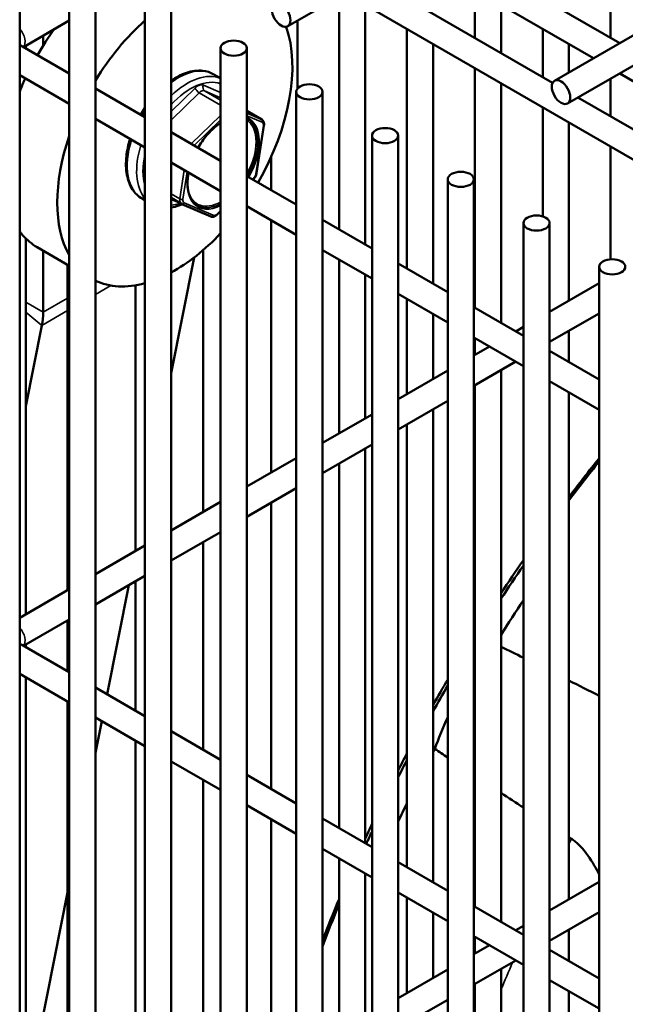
# Model space of a CAD drawing. Header units: inches. Extents: x 1 to 271, y 5 to 171.
# Tile 210 of 256: x 229.85 to 232.58, y 69.96 to 74.4. Entities that reach past the tile are written whole.
import ezdxf

# ---------------------------------------------------------------- set-up
doc = ezdxf.new("R2010")
doc.units = ezdxf.units.IN
doc.header["$LTSCALE"] = 8
doc.header["$MEASUREMENT"] = 0
doc.layers.add('Visible (ANSI)', color=7, linetype='Continuous', lineweight=50)
doc.layers.add('Visible Narrow (ANSI)', color=7, linetype='Continuous', lineweight=35)

msp = doc.modelspace()

# ---------------------------------------------------------------- linework, layer by layer
at = {"layer": 'Visible (ANSI)'}
for p, q in [((241.9198, 79.6982), (232.2607, 74.1215)), ((242.142, 79.6902), (232.3198, 74.0193)), ((230.0753, 75.2327), (233.3743, 73.3281)), ((231.1099, 75.1255), (232.5547, 74.2913)), ((230.9918, 75.0573), (232.4366, 74.2231)), ((230.8036, 74.9487), (232.2522, 74.1123)), ((229.8478, 74.8603), (229.8478, 58.45)), ((230.0713, 74.6631), (230.0713, 58.2528)), ((230.1894, 74.6631), (230.1894, 58.2528)), ((231.0571, 74.3672), (231.3159, 74.5165)), ((231.2887, 73.4517), (231.2887, 74.5008)), ((231.9012, 74.315), (231.9012, 74.5322)), ((232.5136, 74.315), (232.5136, 74.5322)), ((230.4128, 74.4659), (230.4128, 58.0556)), ((230.5309, 74.4659), (230.5309, 58.0556)), ((231.4068, 73.3836), (231.4068, 74.464)), ((232.0193, 74.2468), (232.0193, 74.464)), ((230.0713, 74.3926), (229.8651, 74.2736)), ((231.1006, 74.0849), (231.1006, 74.3922)), ((229.9538, 74.3235), (229.9526, 74.3242)), ((230.0019, 74.3513), (229.9538, 74.3235)), ((229.9538, 74.2804), (229.9538, 74.3235)), ((231.5949, 73.2749), (231.5949, 74.3554)), ((232.2074, 74.1382), (232.2074, 74.3554)), ((229.8601, 74.2766), (230.0713, 74.1546)), ((229.8757, 74.2676), (229.8757, 74.2797)), ((231.713, 73.2068), (231.713, 74.2872)), ((232.3255, 74.1589), (232.3255, 74.2872)), ((230.7543, 74.2687), (230.7543, 57.8585)), ((230.8724, 74.2687), (230.8724, 57.8585)), ((229.8478, 74.1472), (230.0713, 74.0183)), ((230.7543, 74.1328), (230.7236, 74.1505)), ((231.9012, 73.0981), (231.9012, 74.1786)), ((232.5547, 74.1549), (233.6805, 73.5049)), ((232.0193, 73.03), (232.0193, 74.1104)), ((232.5136, 73.9614), (232.5136, 74.1312)), ((230.1894, 74.0864), (230.4128, 73.9575)), ((231.0959, 74.0716), (231.0959, 57.6613)), ((231.214, 74.0716), (231.214, 57.6613)), ((232.3666, 74.0463), (233.4333, 73.4304)), ((230.8724, 73.9856), (230.9402, 73.9465)), ((232.2074, 73.5101), (232.2074, 74.0018)), ((230.1894, 73.9501), (230.4128, 73.8211)), ((230.9166, 73.7051), (230.95, 73.9206)), ((232.3255, 73.1303), (232.3255, 73.9336)), ((230.5309, 73.8893), (230.7543, 73.7603)), ((231.4374, 73.8744), (231.4374, 57.4641)), ((231.5555, 73.8744), (231.5555, 57.4641)), ((232.5136, 73.3167), (232.5136, 73.825)), ((230.5309, 73.7529), (230.7543, 73.6239)), ((230.9825, 73.6285), (230.9825, 73.7788)), ((230.8724, 73.6921), (231.0959, 73.5631)), ((230.9006, 73.6758), (230.902, 73.6773)), ((231.7789, 73.6772), (231.7789, 57.2669)), ((231.897, 73.6772), (231.897, 57.2669)), ((230.4128, 73.5829), (230.4001, 73.5902)), ((230.5309, 73.5937), (230.5774, 73.5668)), ((230.5793, 73.5659), (230.7098, 73.5098)), ((230.7382, 73.5179), (230.7543, 73.5336)), ((230.8724, 73.5557), (231.0959, 73.4267)), ((230.9825, 72.3549), (230.9825, 73.4922)), ((231.214, 73.4949), (231.4374, 73.3659)), ((232.1204, 73.48), (232.1204, 57.0697)), ((232.2386, 73.48), (232.2386, 57.0697)), ((229.8757, 71.7159), (229.8757, 73.4102)), ((229.9274, 73.3707), (230.0713, 73.2876)), ((229.9538, 73.0779), (229.9538, 73.3554)), ((230.6762, 72.1781), (230.6762, 73.3586)), ((231.214, 73.3585), (231.4374, 73.2295)), ((230.5309, 72.8032), (230.635, 73.3249)), ((231.2887, 72.5317), (231.2887, 73.3154)), ((230.0638, 71.8245), (230.0638, 73.2919)), ((231.5555, 73.2977), (231.7789, 73.1687)), ((232.462, 73.2828), (232.462, 56.8725)), ((231.4068, 72.5999), (231.4068, 73.2472)), ((230.37, 72.0013), (230.37, 73.1989)), ((232.462, 73.2091), (232.2386, 73.0801)), ((231.5555, 73.1613), (231.7789, 73.0323)), ((231.5949, 72.7085), (231.5949, 73.1386)), ((231.897, 73.1005), (232.1204, 72.9715)), ((231.713, 72.7767), (231.713, 73.0704)), ((232.462, 73.0727), (232.2386, 72.9437)), ((229.8757, 72.655), (229.9482, 73.0187)), ((232.1204, 73.0119), (232.0855, 72.9917)), ((232.3255, 72.8532), (232.3255, 72.9939)), ((231.897, 72.9641), (232.1204, 72.8352)), ((231.9012, 72.8853), (231.9012, 72.9618)), ((231.9674, 72.9235), (231.897, 72.8829)), ((232.2386, 72.9033), (232.462, 72.7743)), ((232.0855, 72.8553), (231.897, 72.7465)), ((231.7789, 72.8147), (231.5555, 72.6857)), ((232.0193, 70.3297), (232.0193, 72.8171)), ((232.2386, 72.767), (232.462, 72.638)), ((231.9012, 70.3979), (231.9012, 72.7489)), ((231.7789, 72.6783), (231.5555, 72.5494)), ((232.3255, 70.4301), (232.3255, 72.7168)), ((231.713, 70.5065), (231.713, 72.6403)), ((231.4374, 72.6175), (231.214, 72.4885)), ((231.5949, 70.5747), (231.5949, 72.5721)), ((231.4374, 72.4812), (231.214, 72.3522)), ((231.4068, 70.6833), (231.4068, 72.4635)), ((231.0959, 72.4204), (230.8724, 72.2914)), ((231.2887, 70.7515), (231.2887, 72.3953)), ((231.0959, 72.284), (230.8724, 72.155)), ((230.7543, 72.2232), (230.5309, 72.0942)), ((230.9825, 70.9283), (230.9825, 72.2185)), ((230.7543, 72.0868), (230.5309, 71.9578)), ((230.4128, 72.026), (230.1894, 71.897)), ((230.6762, 71.1051), (230.6762, 72.0417)), ((230.4128, 71.8896), (230.1894, 71.7606)), ((230.2421, 71.3558), (230.3402, 71.8477)), ((230.37, 71.2819), (230.37, 71.8649)), ((230.0713, 71.8288), (229.8478, 71.6998)), ((230.0713, 71.6924), (229.8651, 71.5734)), ((230.0638, 71.4587), (230.0638, 71.6881)), ((229.8601, 71.5763), (230.0713, 71.4544)), ((229.8757, 71.5673), (229.8757, 71.5795)), ((229.8478, 71.447), (230.0713, 71.318)), ((229.8757, 69.0157), (229.8757, 71.4309)), ((230.1894, 71.3862), (230.4128, 71.2572)), ((230.0638, 69.1243), (230.0638, 71.3223)), ((230.1894, 71.2498), (230.4128, 71.1208)), ((230.1894, 71.0915), (230.2177, 71.2335)), ((230.5309, 71.189), (230.7543, 71.06)), ((230.37, 69.3011), (230.37, 71.1455)), ((230.5309, 71.0527), (230.7543, 70.9237)), ((230.8724, 70.9919), (231.0959, 70.8629)), ((230.6762, 69.4779), (230.6762, 70.9687)), ((230.8724, 70.8555), (231.0959, 70.7265)), ((230.9825, 69.6547), (230.9825, 70.7919)), ((231.214, 70.7947), (231.4374, 70.6657)), ((231.214, 70.6583), (231.4374, 70.5293)), ((231.2887, 69.8315), (231.2887, 70.6151)), ((231.5555, 70.5975), (231.7789, 70.4685)), ((231.4068, 69.8997), (231.4068, 70.5469)), ((232.462, 70.5089), (232.2386, 70.3799)), ((229.8757, 69.5193), (230.0638, 70.4621)), ((231.5555, 70.4611), (231.7789, 70.3321)), ((231.5949, 70.0083), (231.5949, 70.4383)), ((231.713, 70.0765), (231.713, 70.3701)), ((231.897, 70.4003), (232.1204, 70.2713)), ((232.462, 70.3725), (232.2386, 70.2435)), ((232.1204, 70.3117), (232.0855, 70.2915)), ((232.3255, 70.1529), (232.3255, 70.2937)), ((231.897, 70.2639), (232.1204, 70.1349)), ((231.9012, 70.1851), (231.9012, 70.2615)), ((231.9674, 70.2233), (231.897, 70.1827)), ((232.2386, 70.2031), (232.462, 70.0741)), ((232.0855, 70.1551), (231.897, 70.0463)), ((231.7789, 70.1145), (231.5555, 69.9855)), ((232.0193, 67.6295), (232.0193, 70.1169)), ((232.2386, 70.0667), (232.462, 69.9377)), ((231.9012, 67.6977), (231.9012, 70.0487)), ((232.3255, 67.4527), (232.3255, 70.0165)), ((231.7789, 69.9781), (231.5555, 69.8491))]:
    msp.add_line(p, q, dxfattribs=at)
for centre, major_axis in [((231.0276, 74.4183), (-0.0295, 0.0511)), ((230.8134, 74.2687), (0.0591, 0)), ((231.1549, 74.0716), (0.0591, 0)), ((232.2902, 74.0704), (0.0295, -0.0511)), ((231.4964, 73.8744), (0.0591, 0)), ((231.838, 73.6772), (0.0591, 0)), ((232.1795, 73.48), (0.0591, 0)), ((232.521, 73.2828), (0.0591, 0))]:
    msp.add_ellipse(centre, major_axis=major_axis, ratio=0.57735, dxfattribs=at)
for centre, major_axis, start_param, end_param in [((230.5477, 73.8785), (-0.375, -0.6495), 4.184262, 4.668948), ((230.5477, 73.8785), (0.375, 0.6495), 4.713587, 5.823799), ((230.3024, 74.0202), (0.375, 0.6495), 1.383966, 1.569599), ((230.3024, 74.0202), (0.375, 0.6495), 1.727722, 1.769048), ((230.3024, 74.0202), (0.375, 0.6495), 1.786643, 1.814944), ((230.5477, 73.8785), (-0.375, -0.6495), 5.0432, 5.952374), ((230.3024, 74.0202), (-0.375, -0.6495), 6.039038, 6.067339), ((230.5477, 73.8785), (0.375, 0.6495), 3.895254, 4.327142), ((230.3024, 74.0202), (-0.375, -0.6495), 6.084933, 6.283185), ((230.5477, 73.8785), (-0.375, -0.6495), 0.043441, 0.528127), ((229.6868, 73.232), (-0.1888, 0.3269), 3.723264, 3.926991), ((234.1585, 70.0171), (-2.3933, -4.1452), 4.452036, 4.499306), ((234.1585, 70.0171), (-2.3856, -4.1321), 4.453883, 4.501361), ((234.1585, 70.0171), (-2.3932, -4.1452), 4.573196, 4.611197), ((234.1585, 70.0171), (-2.3813, -4.1246), 4.576979, 4.615288), ((234.2363, 69.9721), (2.3828, 4.1271), 1.464242, 1.503454), ((234.1585, 70.0171), (-2.3933, -4.1452), 4.657105, 4.658741), ((234.1585, 70.0171), (-2.3813, -4.1246), 4.661597, 4.663248), ((232.2675, 71.1088), (-0.4323, -0.7487), 4.569668, 4.578124), ((234.1585, 70.0171), (-2.3933, -4.1452), 4.706696, 4.734453), ((234.1585, 70.0171), (-2.3813, -4.1246), 4.71166, 4.739702), ((232.2675, 71.1088), (-0.4323, -0.7487), 4.853114, 5.03405), ((234.1585, 70.0171), (-2.3932, -4.1452), 4.786362, 4.804394), ((234.2363, 69.9721), (2.3828, 4.1271), 1.62818, 1.631644), ((234.1585, 70.0171), (-2.3813, -4.1246), 4.792191, 4.810443), ((234.2363, 69.9721), (2.3828, 4.1271), 1.686236, 1.705311), ((234.1585, 70.0171), (-2.3933, -4.1452), 4.860947, 4.876299), ((234.1585, 70.0171), (-2.3813, -4.1246), 4.867749, 4.880915), ((234.1585, 70.0171), (-2.3933, -4.1452), 4.93902, 4.982174), ((234.1585, 70.0171), (-2.3856, -4.1321), 4.944139, 4.987826)]:
    msp.add_ellipse(centre, major_axis=major_axis, ratio=0.57735, start_param=start_param, end_param=end_param, dxfattribs=at)
for points, knots in [([(229.8529, 74.282), (229.8529, 74.282), (229.853, 74.2819), (229.8535, 74.2813), (229.8546, 74.2802), (229.8575, 74.2781), (229.8587, 74.2774), (229.8601, 74.2766)], [1.1903078, 1.1903078, 1.1903078, 1.1903078, 1.2602497, 1.2602497, 1.4666998, 1.4666998, 1.5707963, 1.5707963, 1.5707963, 1.5707963]), ([(230.5309, 74.1223), (230.5535, 74.1377), (230.5768, 74.1497), (230.6249, 74.1657), (230.6498, 74.1691), (230.6913, 74.1647), (230.7084, 74.1593), (230.7236, 74.1505)], [6.1913421, 6.1913421, 6.1913421, 6.1913421, 6.490883, 6.490883, 6.8173599, 6.8173599, 7.0685835, 7.0685835, 7.0685835, 7.0685835]), ([(229.8557, 74.0925), (229.8566, 74.0945), (229.8575, 74.0965), (229.8592, 74.1005), (229.86, 74.1025), (229.8608, 74.1045)], [0.33764466, 0.33764466, 0.33764466, 0.33764466, 0.35429469, 0.35429469, 0.37068622, 0.37068622, 0.37068622, 0.37068622]), ([(230.3932, 73.9687), (230.3934, 73.969), (230.3936, 73.9693), (230.3998, 73.9799), (230.4061, 73.9901), (230.4128, 74)], [5.5006381, 5.5006381, 5.5006381, 5.5006381, 5.5036647, 5.5036647, 5.6177638, 5.6177638, 5.6177638, 5.6177638]), ([(230.6521, 73.8193), (230.6534, 73.8215), (230.6547, 73.8236), (230.6684, 73.8463), (230.6827, 73.8656), (230.7135, 73.8998), (230.73, 73.9146), (230.7493, 73.9282), (230.7518, 73.93), (230.7543, 73.9316)], [5.501742, 5.501742, 5.501742, 5.501742, 5.5351929, 5.5351929, 5.8524947, 5.8524947, 6.1694669, 6.1694669, 6.2170436, 6.2170436, 6.2170436, 6.2170436]), ([(230.95, 73.9206), (230.9503, 73.9225), (230.9504, 73.9245), (230.9504, 73.9283), (230.9503, 73.9302), (230.9495, 73.9339), (230.949, 73.9357), (230.9474, 73.9393), (230.9463, 73.941), (230.9436, 73.9441), (230.942, 73.9454), (230.9402, 73.9465)], [4.5186941, 4.5186941, 4.5186941, 4.5186941, 4.7145127, 4.7145127, 4.9103313, 4.9103313, 5.1061499, 5.1061499, 5.3019685, 5.3019685, 5.4977871, 5.4977871, 5.4977871, 5.4977871]), ([(230.4001, 73.5902), (230.3828, 73.6002), (230.3681, 73.6145), (230.3446, 73.6506), (230.3363, 73.6727), (230.3267, 73.7232), (230.326, 73.7521), (230.332, 73.8075), (230.3375, 73.8337), (230.3455, 73.8599)], [3.926991, 3.926991, 3.926991, 3.926991, 4.212864, 4.212864, 4.517538, 4.517538, 4.844491, 4.844491, 5.117299, 5.117299, 5.117299, 5.117299]), ([(230.6498, 73.5597), (230.6378, 73.5667), (230.6278, 73.5771), (230.613, 73.6039), (230.6081, 73.62), (230.6039, 73.6561), (230.6044, 73.676), (230.6081, 73.7005), (230.6087, 73.704), (230.6094, 73.7076)], [3.926991, 3.926991, 3.926991, 3.926991, 4.26204, 4.26204, 4.58509, 4.58509, 4.901634, 4.901634, 4.954711, 4.954711, 4.954711, 4.954711]), ([(230.902, 73.6773), (230.9035, 73.6787), (230.905, 73.6803), (230.9076, 73.6837), (230.9088, 73.6855), (230.9111, 73.6892), (230.9121, 73.6911), (230.9139, 73.695), (230.9146, 73.697), (230.9158, 73.701), (230.9163, 73.7031), (230.9166, 73.7051)], [3.471497, 3.471497, 3.471497, 3.471497, 3.680936, 3.680936, 3.890376, 3.890376, 4.099815, 4.099815, 4.309255, 4.309255, 4.518694, 4.518694, 4.518694, 4.518694]), ([(230.5774, 73.5668), (230.5775, 73.5668), (230.5776, 73.5667), (230.5779, 73.5666), (230.578, 73.5665), (230.5783, 73.5664), (230.5784, 73.5663), (230.5787, 73.5662), (230.5788, 73.5661), (230.579, 73.566), (230.5792, 73.5659), (230.5793, 73.5659)], [2.35619449, 2.35619449, 2.35619449, 2.35619449, 2.36981538, 2.36981538, 2.38343628, 2.38343628, 2.39705717, 2.39705717, 2.41067806, 2.41067806, 2.42429895, 2.42429895, 2.42429895, 2.42429895]), ([(230.582, 73.5647), (230.5768, 73.5625), (230.5716, 73.5606), (230.5545, 73.5549), (230.5426, 73.552), (230.5309, 73.5504)], [3.2815751, 3.2815751, 3.2815751, 3.2815751, 3.3492903, 3.3492903, 3.5043407, 3.5043407, 3.5043407, 3.5043407]), ([(230.7098, 73.5098), (230.7119, 73.5089), (230.714, 73.5084), (230.7183, 73.5081), (230.7204, 73.5083), (230.7244, 73.5092), (230.7263, 73.5099), (230.73, 73.5116), (230.7317, 73.5127), (230.7351, 73.5151), (230.7367, 73.5164), (230.7382, 73.5179)], [2.424299, 2.424299, 2.424299, 2.424299, 2.633738, 2.633738, 2.843178, 2.843178, 3.052617, 3.052617, 3.262057, 3.262057, 3.471497, 3.471497, 3.471497, 3.471497]), ([(229.8608, 73.426), (229.86, 73.427), (229.8592, 73.428), (229.8575, 73.43), (229.8566, 73.431), (229.8557, 73.4321)], [0.95519239, 0.95519239, 0.95519239, 0.95519239, 0.97158391, 0.97158391, 0.98823395, 0.98823395, 0.98823395, 0.98823395]), ([(229.8529, 71.5818), (229.8529, 71.5818), (229.853, 71.5817), (229.8535, 71.581), (229.8546, 71.5799), (229.8575, 71.5779), (229.8587, 71.5771), (229.8601, 71.5763)], [1.1903078, 1.1903078, 1.1903078, 1.1903078, 1.2602497, 1.2602497, 1.4666998, 1.4666998, 1.5707963, 1.5707963, 1.5707963, 1.5707963]), ([(232.462, 70.5441), (232.4547, 70.5578), (232.4474, 70.571), (232.4225, 70.6134), (232.4014, 70.6454), (232.3637, 70.6839), (232.3512, 70.6943), (232.3381, 70.7028)], [-0.691188, -0.691188, -0.691188, -0.691188, -0.5607396, -0.5607396, -0.2463036, -0.2463036, -0.101529, -0.101529, -0.101529, -0.101529])]:
    msp.add_open_spline(points, degree=3, knots=knots, dxfattribs=at)
for points in [[(230.8724, 73.9508), (230.8732, 73.9504), (230.874, 73.9499), (230.8748, 73.9495)], [(232.0193, 71.5699), (232.0528, 71.5533), (232.0866, 71.5366), (232.1204, 71.5199)], [(232.3254, 71.4175), (232.3709, 71.3946), (232.4165, 71.3716), (232.4619, 71.3486)], [(231.7789, 71.07), (231.7595, 71.083), (231.7401, 71.0959), (231.7208, 71.1089)], [(231.9012, 70.9888), (231.8998, 70.9897), (231.8984, 70.9906), (231.8971, 70.9915)], [(232.1205, 70.8445), (232.0867, 70.8666), (232.053, 70.8887), (232.0193, 70.9108)], [(232.3381, 70.7028), (232.3339, 70.7055), (232.3297, 70.7082), (232.3255, 70.711)]]:
    msp.add_open_spline(points, degree=3, dxfattribs=at)
at = {"layer": 'Visible Narrow (ANSI)'}
for p, q in [((230.7543, 74.0688), (230.6774, 74.1019)), ((230.6391, 74.0885), (230.5309, 73.9832)), ((230.5309, 73.944), (230.6579, 74.0675)), ((230.6579, 74.0675), (230.7543, 74.0118)), ((230.6822, 74.0761), (230.7543, 74.0451)), ((230.7543, 74.0344), (230.6822, 74.0761)), ((230.7543, 73.9657), (230.6218, 73.8368)), ((230.8724, 73.9855), (230.939, 73.9471)), ((230.939, 73.9471), (230.8724, 73.9757)), ((230.6344, 73.8295), (230.7543, 73.9461)), ((230.8724, 73.9638), (230.9414, 73.9342)), ((230.9472, 73.9181), (230.9138, 73.7026)), ((230.5906, 73.7184), (230.5706, 73.5887)), ((230.5846, 73.5871), (230.6037, 73.7108)), ((230.9021, 73.6804), (230.8986, 73.677)), ((230.5706, 73.5887), (230.5309, 73.6116)), ((230.5309, 73.5858), (230.5595, 73.5735)), ((230.7208, 73.5149), (230.5903, 73.571)), ((230.7543, 73.5366), (230.7383, 73.521)), ((230.1894, 73.2139), (230.1954, 73.2174)), ((230.1894, 73.1579), (230.259, 73.1981)), ((229.8757, 73.123), (229.9538, 73.0779)), ((229.9538, 73.0779), (230.0638, 73.1414)), ((229.8757, 73.0779), (229.9482, 73.0187)), ((229.9482, 73.0187), (230.0638, 73.0854))]:
    msp.add_line(p, q, dxfattribs=at)
for centre, major_axis, ratio, start_param, end_param in [((229.8305, 74.3219), (0.0295, -0.0511), 0.57735, 0.159548, 1.929116), ((229.8305, 74.2254), (0.0295, 0.0511), 0.57735, 0, 0.35832), ((230.5619, 73.8703), (0.1618, 0.2802), 0.57735, 0, 0.921206), ((230.6043, 73.8458), (0.1617, 0.2802), 0.57735, 0.070088, 1.112037), ((230.6184, 73.8377), (0.1518, 0.2628), 0.57735, 0.099752, 1.205555), ((230.6518, 74.0532), (0.0276, 0.0477), 0.57735, 0.068104, 1.115302), ((230.6915, 74.0937), (-0.0079, -0.0184), 0.814604, 4.616445, 6.187241), ((230.6533, 74.0803), (-0.0139, 0.0143), 0.359182, 0.667002, 2.237798), ((230.6659, 74.045), (0.0176, 0.0304), 0.57735, 0.068104, 1.115302), ((230.5619, 73.8703), (0.1618, 0.2802), 0.57735, 1.49525, 1.56802), ((230.7659, 73.7526), (-0.115, -0.1992), 0.57735, 3.998059, 4.708484), ((230.7659, 73.7526), (0.115, 0.1992), 0.57735, 4.716294, 6.354106), ((230.7588, 73.7566), (0.11, 0.1905), 0.57735, 4.745986, 6.249588), ((230.7623, 73.7546), (0.1125, 0.1949), 0.57735, 4.716381, 6.283185), ((230.9227, 73.916), (0.0176, 0.0304), 0.57735, 0, 0.068104), ((230.9343, 73.9382), (0.00395, 0.00919), 0.814604, 4.616445, 6.187241), ((230.9297, 73.912), (0.0126, 0.0218), 0.57735, 5.304092, 6.35129), ((230.9401, 73.9222), (0.00988, -0.00153), 0.455422, 5.577564, 6.283185), ((230.5619, 73.8703), (-0.1618, -0.2802), 0.57735, 5.08315, 6.283185), ((230.6043, 73.8458), (-0.1618, -0.2802), 0.57735, 5.08315, 6.076453), ((230.6184, 73.8377), (0.1518, 0.2628), 0.57735, 2.066251, 2.646138), ((230.7659, 73.7526), (-0.115, -0.1992), 0.57735, 5.247129, 6.997515), ((230.8964, 73.6965), (-0.0126, -0.0218), 0.57735, 1.115302, 2.1625), ((230.9067, 73.7067), (0.00988, -0.00153), 0.455422, 5.577564, 6.283185), ((230.8951, 73.6845), (0.00697, -0.00717), 0.359182, 0, 0.667002), ((230.7588, 73.7566), (-0.11, -0.1905), 0.57735, 5.745937, 7.039798), ((230.6184, 73.8377), (-0.1517, -0.2628), 0.57735, 0.365241, 0.572586), ((230.5736, 73.5653), (0.0079, 0.0184), 0.814604, 1.313605, 1.474852), ((230.5851, 73.6222), (-0.0276, -0.0477), 0.57735, 0.068104, 0.349431), ((230.5949, 73.5973), (-0.0176, -0.0304), 0.57735, 5.304092, 6.283185), ((230.5775, 73.5911), (0.00988, -0.00153), 0.455422, 4.006767, 5.577564), ((230.5833, 73.5751), (-0.00395, -0.00919), 0.814604, 0, 1.474852), ((230.602, 73.5932), (-0.0126, -0.0218), 0.57735, 5.304092, 6.35129), ((230.7623, 73.7546), (-0.1125, -0.1949), 0.57735, 0, 0.735013), ((230.7325, 73.5371), (-0.0126, -0.0218), 0.57735, 0.068104, 1.115302), ((230.7312, 73.5251), (0.00697, -0.00717), 0.359182, 0, 0.667002), ((230.7138, 73.5189), (-0.00395, -0.00919), 0.814604, 0, 1.474852), ((229.8305, 71.6216), (0.0295, -0.0511), 0.57735, 0.159548, 1.929116), ((229.8305, 71.5252), (0.0295, 0.0511), 0.57735, 0, 0.35832), ((234.8509, 69.6173), (2.36, 4.0876), 0.57735, 1.637868, 1.643624), ((234.8509, 69.6173), (2.36, 4.0876), 0.57735, 1.769206, 1.798422)]:
    msp.add_ellipse(centre, major_axis=major_axis, ratio=ratio, start_param=start_param, end_param=end_param, dxfattribs=at)

doc.saveas('drawing.dxf')
